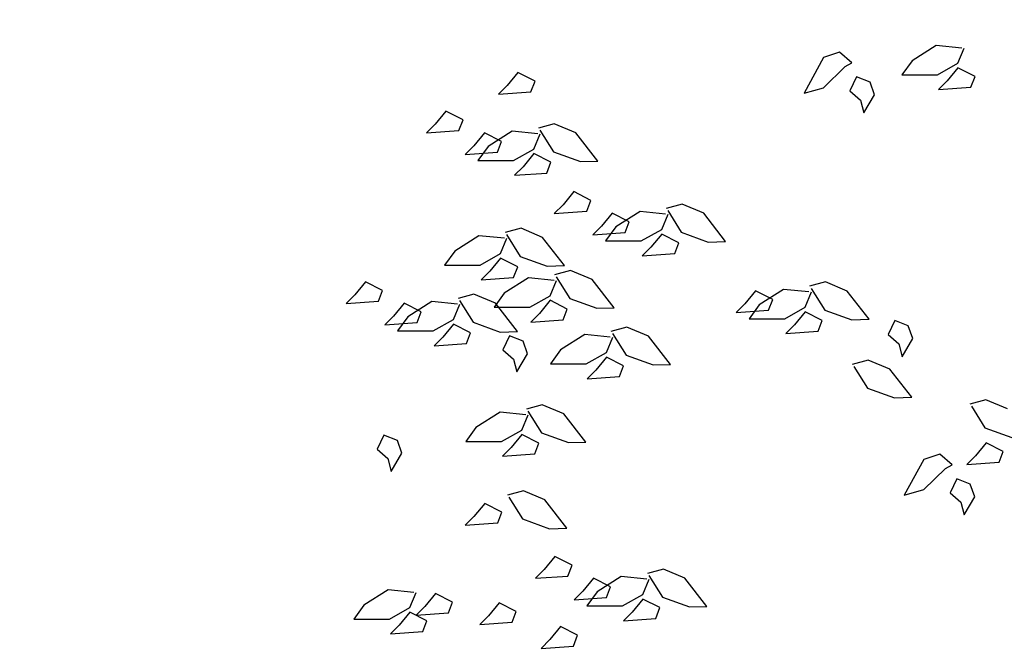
# Model space of a CAD drawing. Header units: metres. Extents: x 252743 to 254903, y 592696 to 593766.
# Tile 244 of 256: x 254625.64 to 254627.55, y 593454.8 to 593456.02. Entities that reach past the tile are written whole.
import ezdxf
from ezdxf import colors
from ezdxf.entities.mleader import LeaderData, LeaderLine
from ezdxf.math import Vec2, Vec3

# ---------------------------------------------------------------- set-up
doc = ezdxf.new("R2010")
doc.units = ezdxf.units.M
doc.layers.add('N-WB-PROFIEL-BLOCK', color=8, linetype='Continuous')
doc.layers.add('N-WB-PROFIEL-TEKST 50', color=7, linetype='Continuous')
doc.layers.get('0').freeze()
doc.styles.add('N_STANDAARD HOLLEMA', font='arial.ttf', dxfattribs={"height": 2})

# ---------------------------------------------------------------- blocks, each defined once
blk = doc.blocks.new('BOOM DOORSNEDE 2')
for p, q in [((-0.0279, 4.325), (-0.075, 4.2952)), ((0.0218, 4.32), (-0.0279, 4.325)), ((0.0144, 4.2902), (0.0268, 4.32)), ((-0.2474, 4.3017), (-0.2854, 4.2323)), ((-0.2162, 4.3121), (-0.2474, 4.3017)), ((-0.1924, 4.2909), (-0.2162, 4.3121)), ((-0.2473, 4.2428), (-0.2053, 4.2842)), ((-0.2053, 4.2842), (-0.1924, 4.2909)), ((-0.075, 4.2952), (-0.0949, 4.2679)), ((-0.0254, 4.2679), (0.0144, 4.2902)), ((0.0144, 4.2813), (-0.0065, 4.256)), ((0.0476, 4.2644), (0.0144, 4.2813)), ((-0.8427, 4.2723), (-0.8636, 4.247)), ((-0.8095, 4.2554), (-0.8427, 4.2723)), ((-0.1832, 4.264), (-0.196, 4.2368)), ((-0.1568, 4.2536), (-0.1832, 4.264)), ((-0.0949, 4.2679), (-0.0254, 4.2679)), ((0.0397, 4.2435), (0.0476, 4.2644)), ((-0.8636, 4.247), (-0.8805, 4.2301)), ((-0.8174, 4.2345), (-0.8095, 4.2554)), ((-0.2854, 4.2323), (-0.2473, 4.2428)), ((-0.148, 4.2288), (-0.1568, 4.2536)), ((-0.0065, 4.256), (-0.0234, 4.2391)), ((-0.0234, 4.2391), (0.0397, 4.2435)), ((-0.8805, 4.2301), (-0.8174, 4.2345)), ((-0.196, 4.2368), (-0.1752, 4.2184)), ((-0.1688, 4.1936), (-0.148, 4.2288)), ((-0.1752, 4.2184), (-0.1688, 4.1936)), ((-0.9831, 4.1969), (-1.0039, 4.1716)), ((-0.9498, 4.18), (-0.9831, 4.1969)), ((-1.0039, 4.1716), (-1.0208, 4.1547)), ((-0.9578, 4.1592), (-0.9498, 4.18)), ((-0.7719, 4.1726), (-0.803, 4.1641)), ((-0.7298, 4.1549), (-0.7719, 4.1726)), ((-1.0208, 4.1547), (-0.9578, 4.1592)), ((-0.9081, 4.1552), (-0.929, 4.1299)), ((-0.8749, 4.1383), (-0.9081, 4.1552)), ((-0.8539, 4.1581), (-0.9011, 4.1283)), ((-0.8043, 4.1531), (-0.8539, 4.1581)), ((-0.8117, 4.1233), (-0.7993, 4.1531)), ((-0.8, 4.1602), (-0.7734, 4.1179)), ((-0.6872, 4.1), (-0.7298, 4.1549)), ((-0.929, 4.1299), (-0.9459, 4.113)), ((-0.9011, 4.1283), (-0.9209, 4.101)), ((-0.8828, 4.1175), (-0.8749, 4.1383)), ((-0.9459, 4.113), (-0.8828, 4.1175)), ((-0.8514, 4.101), (-0.8117, 4.1233)), ((-0.8117, 4.1144), (-0.8326, 4.089)), ((-0.7784, 4.0975), (-0.8117, 4.1144)), ((-0.7734, 4.1179), (-0.721, 4.0989)), ((-0.9209, 4.101), (-0.8514, 4.101)), ((-0.8326, 4.089), (-0.8495, 4.0722)), ((-0.7864, 4.0766), (-0.7784, 4.0975)), ((-0.721, 4.0989), (-0.6872, 4.1)), ((-0.8495, 4.0722), (-0.7864, 4.0766)), ((-0.7341, 4.0404), (-0.755, 4.015)), ((-0.7009, 4.0235), (-0.7341, 4.0404)), ((-0.755, 4.015), (-0.7719, 3.9982)), ((-0.7088, 4.0026), (-0.7009, 4.0235)), ((-0.5229, 4.016), (-0.554, 4.0076)), ((-0.4809, 3.9983), (-0.5229, 4.016)), ((-0.7719, 3.9982), (-0.7088, 4.0026)), ((-0.6592, 3.9987), (-0.68, 3.9733)), ((-0.6259, 3.9818), (-0.6592, 3.9987)), ((-0.605, 4.0015), (-0.6521, 3.9717)), ((-0.5553, 3.9966), (-0.605, 4.0015)), ((-0.5628, 3.9668), (-0.5504, 3.9966)), ((-0.551, 4.0036), (-0.5245, 3.9614)), ((-0.4383, 3.9434), (-0.4809, 3.9983)), ((-0.68, 3.9733), (-0.6969, 3.9564)), ((-0.6521, 3.9717), (-0.672, 3.9444)), ((-0.6339, 3.9609), (-0.6259, 3.9818)), ((-0.9187, 3.9546), (-0.9659, 3.9248)), ((-0.8691, 3.9497), (-0.9187, 3.9546)), ((-0.8367, 3.9691), (-0.8678, 3.9607)), ((-0.8648, 3.9567), (-0.8383, 3.9145)), ((-0.7947, 3.9514), (-0.8367, 3.9691)), ((-0.752, 3.8965), (-0.7947, 3.9514)), ((-0.6969, 3.9564), (-0.6339, 3.9609)), ((-0.6025, 3.9444), (-0.5628, 3.9668)), ((-0.5628, 3.9578), (-0.5836, 3.9325)), ((-0.5295, 3.9409), (-0.5628, 3.9578)), ((-0.5245, 3.9614), (-0.472, 3.9424)), ((-0.8765, 3.9199), (-0.8641, 3.9497)), ((-0.672, 3.9444), (-0.6025, 3.9444)), ((-0.5836, 3.9325), (-0.6005, 3.9156)), ((-0.5374, 3.9201), (-0.5295, 3.9409)), ((-0.472, 3.9424), (-0.4383, 3.9434)), ((-0.9659, 3.9248), (-0.9858, 3.8975)), ((-0.9163, 3.8975), (-0.8765, 3.9199)), ((-0.8383, 3.9145), (-0.7858, 3.8955)), ((-0.6005, 3.9156), (-0.5374, 3.9201)), ((-0.9858, 3.8975), (-0.9163, 3.8975)), ((-0.8765, 3.9109), (-0.8974, 3.8856)), ((-0.8433, 3.8941), (-0.8765, 3.9109)), ((-0.8512, 3.8732), (-0.8433, 3.8941)), ((-0.7858, 3.8955), (-0.752, 3.8965)), ((-0.8974, 3.8856), (-0.9143, 3.8687)), ((-0.7401, 3.8871), (-0.7713, 3.8786)), ((-0.7682, 3.8747), (-0.7417, 3.8324)), ((-0.6981, 3.8694), (-0.7401, 3.8871)), ((-1.1396, 3.8652), (-1.1605, 3.8399)), ((-1.1064, 3.8483), (-1.1396, 3.8652)), ((-0.9143, 3.8687), (-0.8512, 3.8732)), ((-0.8222, 3.8726), (-0.8694, 3.8428)), ((-0.7725, 3.8676), (-0.8222, 3.8726)), ((-0.78, 3.8378), (-0.7676, 3.8676)), ((-0.6555, 3.8145), (-0.6981, 3.8694)), ((-0.2435, 3.8646), (-0.2747, 3.8562)), ((-0.2015, 3.8469), (-0.2435, 3.8646)), ((-1.1605, 3.8399), (-1.1774, 3.823)), ((-1.1143, 3.8275), (-1.1064, 3.8483)), ((-0.9284, 3.8409), (-0.9595, 3.8324)), ((-0.8864, 3.8232), (-0.9284, 3.8409)), ((-0.8694, 3.8428), (-0.8892, 3.8155)), ((-0.8197, 3.8155), (-0.78, 3.8378)), ((-0.3798, 3.8473), (-0.4006, 3.8219)), ((-0.3465, 3.8304), (-0.3798, 3.8473)), ((-0.3256, 3.8501), (-0.3728, 3.8203)), ((-0.2759, 3.8452), (-0.3256, 3.8501)), ((-0.2834, 3.8154), (-0.271, 3.8452)), ((-0.2716, 3.8522), (-0.2451, 3.81)), ((-0.1589, 3.792), (-0.2015, 3.8469)), ((-1.1774, 3.823), (-1.1143, 3.8275)), ((-1.0647, 3.8235), (-1.0855, 3.7982)), ((-1.0314, 3.8066), (-1.0647, 3.8235)), ((-1.0105, 3.8264), (-1.0576, 3.7966)), ((-0.9608, 3.8214), (-1.0105, 3.8264)), ((-0.9683, 3.7916), (-0.9558, 3.8214)), ((-0.9565, 3.8285), (-0.93, 3.7862)), ((-0.8438, 3.7683), (-0.8864, 3.8232)), ((-0.78, 3.8289), (-0.8008, 3.8035)), ((-0.7467, 3.812), (-0.78, 3.8289)), ((-0.7417, 3.8324), (-0.6893, 3.8134)), ((-0.4006, 3.8219), (-0.4175, 3.8051)), ((-0.3728, 3.8203), (-0.3926, 3.793)), ((-0.3545, 3.8095), (-0.3465, 3.8304)), ((-1.0855, 3.7982), (-1.1024, 3.7813)), ((-1.0393, 3.7858), (-1.0314, 3.8066)), ((-0.8892, 3.8155), (-0.8197, 3.8155)), ((-0.8008, 3.8035), (-0.8177, 3.7867)), ((-0.7547, 3.7911), (-0.7467, 3.812)), ((-0.6893, 3.8134), (-0.6555, 3.8145)), ((-0.4175, 3.8051), (-0.3545, 3.8095)), ((-0.3231, 3.793), (-0.2834, 3.8154)), ((-0.2834, 3.8064), (-0.3042, 3.7811)), ((-0.2501, 3.7896), (-0.2834, 3.8064)), ((-0.2451, 3.81), (-0.1926, 3.791)), ((-1.1024, 3.7813), (-1.0393, 3.7858)), ((-1.0576, 3.7966), (-1.0775, 3.7693)), ((-1.008, 3.7693), (-0.9683, 3.7916)), ((-0.9683, 3.7827), (-0.9891, 3.7573)), ((-0.935, 3.7658), (-0.9683, 3.7827)), ((-0.93, 3.7862), (-0.8775, 3.7672)), ((-0.8177, 3.7867), (-0.7547, 3.7911)), ((-0.3926, 3.793), (-0.3231, 3.793)), ((-0.3042, 3.7811), (-0.3211, 3.7642)), ((-0.2581, 3.7687), (-0.2501, 3.7896)), ((-0.1926, 3.791), (-0.1589, 3.792)), ((-0.1088, 3.7896), (-0.1216, 3.7624)), ((-0.0824, 3.7792), (-0.1088, 3.7896)), ((-0.0736, 3.7544), (-0.0824, 3.7792)), ((-1.0775, 3.7693), (-1.008, 3.7693)), ((-0.9429, 3.7449), (-0.935, 3.7658)), ((-0.8775, 3.7672), (-0.8438, 3.7683)), ((-0.8592, 3.76), (-0.872, 3.7328)), ((-0.8328, 3.7496), (-0.8592, 3.76)), ((-0.7126, 3.7622), (-0.7597, 3.7324)), ((-0.6629, 3.7573), (-0.7126, 3.7622)), ((-0.6305, 3.7767), (-0.6616, 3.7683)), ((-0.6586, 3.7643), (-0.6321, 3.7221)), ((-0.5885, 3.759), (-0.6305, 3.7767)), ((-0.3211, 3.7642), (-0.2581, 3.7687)), ((-0.1216, 3.7624), (-0.1008, 3.744)), ((-0.9891, 3.7573), (-1.006, 3.7405)), ((-1.006, 3.7405), (-0.9429, 3.7449)), ((-0.824, 3.7248), (-0.8328, 3.7496)), ((-0.6703, 3.7275), (-0.6579, 3.7573)), ((-0.5459, 3.7041), (-0.5885, 3.759)), ((-0.1008, 3.744), (-0.0944, 3.7192)), ((-0.0944, 3.7192), (-0.0736, 3.7544)), ((-0.872, 3.7328), (-0.8512, 3.7144)), ((-0.8448, 3.6896), (-0.824, 3.7248)), ((-0.7597, 3.7324), (-0.7796, 3.7051)), ((-0.7101, 3.7051), (-0.6703, 3.7275)), ((-0.6321, 3.7221), (-0.5796, 3.7031)), ((-0.8512, 3.7144), (-0.8448, 3.6896)), ((-0.7796, 3.7051), (-0.7101, 3.7051)), ((-0.6703, 3.7185), (-0.6912, 3.6932)), ((-0.6371, 3.7017), (-0.6703, 3.7185)), ((-0.5796, 3.7031), (-0.5459, 3.7041)), ((-0.1603, 3.7127), (-0.1914, 3.7042)), ((-0.1183, 3.695), (-0.1603, 3.7127)), ((-0.6912, 3.6932), (-0.7081, 3.6763)), ((-0.645, 3.6808), (-0.6371, 3.7017)), ((-0.1884, 3.7003), (-0.1619, 3.658)), ((-0.0757, 3.6401), (-0.1183, 3.695)), ((-0.7081, 3.6763), (-0.645, 3.6808)), ((-0.1619, 3.658), (-0.1094, 3.639)), ((-0.7953, 3.6257), (-0.8264, 3.6172)), ((-0.7533, 3.608), (-0.7953, 3.6257)), ((-0.1094, 3.639), (-0.0757, 3.6401)), ((0.0686, 3.6352), (0.0375, 3.6267)), ((0.1106, 3.6175), (0.0686, 3.6352)), ((-0.8774, 3.6112), (-0.9245, 3.5814)), ((-0.8277, 3.6062), (-0.8774, 3.6112)), ((-0.8352, 3.5764), (-0.8227, 3.6062)), ((-0.8234, 3.6133), (-0.7969, 3.571)), ((-0.7107, 3.5531), (-0.7533, 3.608)), ((0.0405, 3.6228), (0.067, 3.5806)), ((-0.9245, 3.5814), (-0.9444, 3.5541)), ((-0.8749, 3.5541), (-0.8352, 3.5764)), ((-0.7969, 3.571), (-0.7444, 3.552)), ((0.067, 3.5806), (0.1195, 3.5616)), ((-1.104, 3.5664), (-1.1168, 3.5392)), ((-1.0776, 3.556), (-1.104, 3.5664)), ((-1.0688, 3.5312), (-1.0776, 3.556)), ((-0.9444, 3.5541), (-0.8749, 3.5541)), ((-0.8352, 3.5675), (-0.856, 3.5422)), ((-0.8019, 3.5506), (-0.8352, 3.5675)), ((-0.8098, 3.5298), (-0.8019, 3.5506)), ((-0.7444, 3.552), (-0.7107, 3.5531)), ((0.0695, 3.5518), (0.0486, 3.5264)), ((0.1027, 3.5349), (0.0695, 3.5518)), ((-1.1168, 3.5392), (-1.096, 3.5208)), ((-1.0896, 3.496), (-1.0688, 3.5312)), ((-0.856, 3.5422), (-0.8729, 3.5253)), ((-0.8729, 3.5253), (-0.8098, 3.5298)), ((-0.021, 3.5297), (-0.0522, 3.5193)), ((0.0028, 3.5085), (-0.021, 3.5297)), ((0.0948, 3.514), (0.1027, 3.5349)), ((-1.096, 3.5208), (-1.0896, 3.496)), ((-0.0522, 3.5193), (-0.0902, 3.4499)), ((0.0486, 3.5264), (0.0317, 3.5096)), ((0.0317, 3.5096), (0.0948, 3.514)), ((-0.0521, 3.4604), (-0.0101, 3.5018)), ((-0.0101, 3.5018), (0.0028, 3.5085)), ((0.012, 3.4816), (-0.0008, 3.4544)), ((0.0384, 3.4712), (0.012, 3.4816)), ((-0.8322, 3.458), (-0.8633, 3.4495)), ((-0.7901, 3.4403), (-0.8322, 3.458)), ((-0.0902, 3.4499), (-0.0521, 3.4604)), ((-0.0008, 3.4544), (0.02, 3.436)), ((0.0472, 3.4464), (0.0384, 3.4712)), ((-0.9076, 3.4337), (-0.9284, 3.4084)), ((-0.8743, 3.4168), (-0.9076, 3.4337)), ((-0.8603, 3.4456), (-0.8337, 3.4033)), ((-0.7475, 3.3854), (-0.7901, 3.4403)), ((0.02, 3.436), (0.0264, 3.4112)), ((0.0264, 3.4112), (0.0472, 3.4464)), ((-0.8822, 3.396), (-0.8743, 3.4168)), ((-0.9284, 3.4084), (-0.9453, 3.3915)), ((-0.9453, 3.3915), (-0.8822, 3.396)), ((-0.8337, 3.4033), (-0.7813, 3.3843)), ((-0.7813, 3.3843), (-0.7475, 3.3854)), ((-0.7707, 3.3301), (-0.7916, 3.3047)), ((-0.7374, 3.3132), (-0.7707, 3.3301)), ((-0.7916, 3.3047), (-0.8084, 3.2879)), ((-0.7454, 3.2923), (-0.7374, 3.3132)), ((-0.5595, 3.3057), (-0.5906, 3.2973)), ((-0.5174, 3.288), (-0.5595, 3.3057)), ((-0.8084, 3.2879), (-0.7454, 3.2923)), ((-0.6957, 3.2884), (-0.7166, 3.263)), ((-0.6625, 3.2715), (-0.6957, 3.2884)), ((-0.6415, 3.2912), (-0.6887, 3.2614)), ((-0.5919, 3.2863), (-0.6415, 3.2912)), ((-0.5993, 3.2565), (-0.5869, 3.2863)), ((-0.5876, 3.2933), (-0.561, 3.2511)), ((-0.4748, 3.2331), (-0.5174, 3.288)), ((-1.0955, 3.2654), (-1.1427, 3.2356)), ((-1.0459, 3.2605), (-1.0955, 3.2654)), ((-0.7166, 3.263), (-0.7335, 3.2462)), ((-0.6887, 3.2614), (-0.7086, 3.2341)), ((-0.6704, 3.2506), (-0.6625, 3.2715)), ((-1.0533, 3.2307), (-1.0409, 3.2605)), ((-1.0034, 3.2581), (-1.0242, 3.2327)), ((-0.9701, 3.2412), (-1.0034, 3.2581)), ((-0.7335, 3.2462), (-0.6704, 3.2506)), ((-0.639, 3.2341), (-0.5993, 3.2565)), ((-0.5993, 3.2475), (-0.6202, 3.2222)), ((-0.5661, 3.2307), (-0.5993, 3.2475)), ((-0.561, 3.2511), (-0.5086, 3.2321)), ((-1.1427, 3.2356), (-1.1626, 3.2083)), ((-1.0931, 3.2083), (-1.0533, 3.2307)), ((-1.0242, 3.2327), (-1.0411, 3.2158)), ((-0.978, 3.2203), (-0.9701, 3.2412)), ((-0.8793, 3.2399), (-0.9001, 3.2146)), ((-0.846, 3.2231), (-0.8793, 3.2399)), ((-0.854, 3.2022), (-0.846, 3.2231)), ((-0.7086, 3.2341), (-0.639, 3.2341)), ((-0.574, 3.2098), (-0.5661, 3.2307)), ((-0.5086, 3.2321), (-0.4748, 3.2331)), ((-1.1626, 3.2083), (-1.0931, 3.2083)), ((-1.0533, 3.2217), (-1.0742, 3.1964)), ((-1.0201, 3.2048), (-1.0533, 3.2217)), ((-1.0411, 3.2158), (-0.978, 3.2203)), ((-1.028, 3.184), (-1.0201, 3.2048)), ((-0.9001, 3.2146), (-0.917, 3.1977)), ((-0.6202, 3.2222), (-0.6371, 3.2053)), ((-0.6371, 3.2053), (-0.574, 3.2098)), ((-1.0742, 3.1964), (-1.0911, 3.1795)), ((-0.917, 3.1977), (-0.854, 3.2022)), ((-0.76, 3.1937), (-0.7808, 3.1684)), ((-0.7267, 3.1769), (-0.76, 3.1937)), ((-1.0911, 3.1795), (-1.028, 3.184)), ((-0.7808, 3.1684), (-0.7977, 3.1515)), ((-0.7347, 3.156), (-0.7267, 3.1769)), ((-0.7977, 3.1515), (-0.7347, 3.156))]:
    blk.add_line(p, q)

msp = doc.modelspace()

# ---------------------------------------------------------------- block references
at = {"layer": 'N-WB-PROFIEL-BLOCK'}
msp.add_blockref('BOOM DOORSNEDE 2', (254627.4491, 593451.6469), dxfattribs=at)

# ---------------------------------------------------------------- leaders
at = {"layer": 'N-WB-PROFIEL-TEKST 50'}
ml = msp.add_multileader_mtext('Standard', dxfattribs=at)
ml.set_content('plantvak boom \\Paanbrengen 300 mm teelaarde\\Paanbrengen 600 mm bomengrond\\Ponderlaag 300 mm doorspitten\\Popruwen wanden plantvak om \\Pversmering te voorkomen ', color=256, style='N_STANDAARD HOLLEMA')
ml.set_leader_properties()
ml.build(insert=Vec2(0, 0))
ml.multileader.update_dxf_attribs({"text_left_attachment_type": 5, "text_right_attachment_type": 5, "dogleg_length": 1, "arrow_head_size": 0.1, "scale": 0.05})
ctx = ml.context
ctx.base_point, ctx.scale, ctx.char_height, ctx.arrow_head_size, ctx.landing_gap_size, ctx.plane_origin = Vec3(254625.6327, 593458.3018), 0.05, 0.1, 0.1, 0.1, Vec3(254627.0921, 593459.5383)
ctx.left_attachment, ctx.right_attachment, ctx.text_align_type = 5, 5, 2
notes = []
notes.append((ctx, [(0, (1, 1, 0), (254627.98, 593458.3018), (-1, 0), 0.05, [(0, [(254627.9865, 593460.159)], 0, [])])]))
ctx.mtext.insert, ctx.mtext.alignment, ctx.mtext.flow_direction = Vec3(254627.83, 593459.2658), 3, 5
for ctx, leaders in notes:
    for number, flags, end, landing, length, lines in leaders:
        leader = LeaderData()
        leader.index, (leader.has_last_leader_line, leader.has_dogleg_vector, leader.attachment_direction) = number, flags
        leader.last_leader_point, leader.dogleg_vector, leader.dogleg_length = Vec3(end), Vec3(landing), length
        for number, points, colour, breaks in lines:
            line = LeaderLine()
            line.index, line.vertices, line.color, line.breaks = number, Vec3.list(points), colors.encode_raw_color(colour), breaks
            leader.lines.append(line)
        ctx.leaders.append(leader)

doc.saveas('drawing.dxf')
